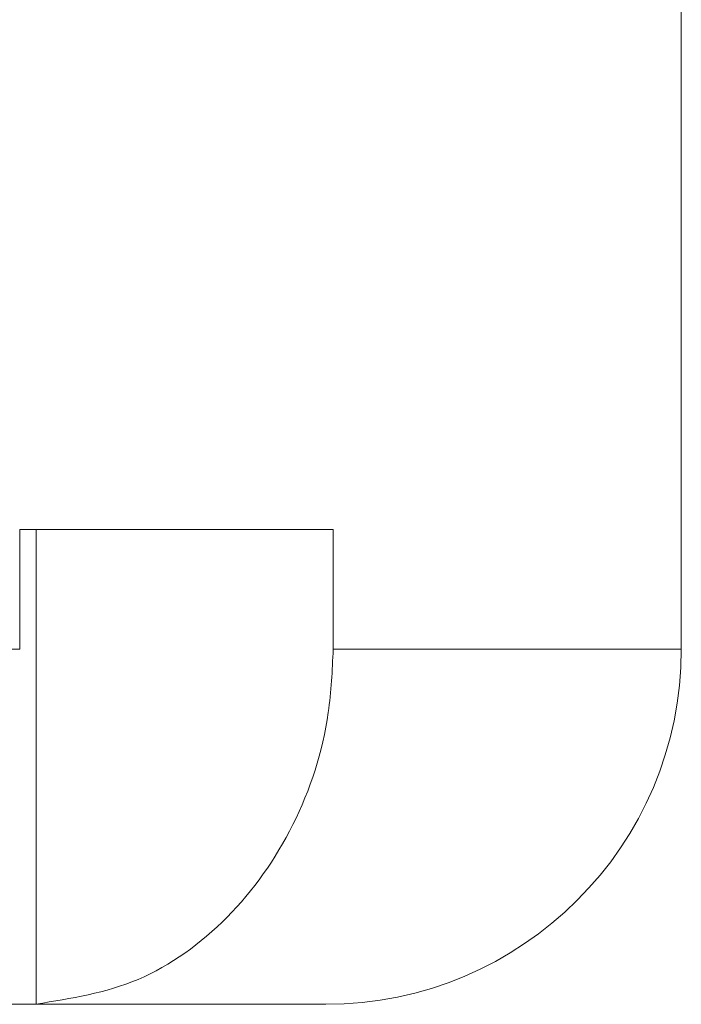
# Model space of a CAD drawing. Header units: inches. Extents: x -3.6 to 22.2, y -7.8 to 16.7.
# Tile 63 of 127: x 7.078 to 7.427, y 2.101 to 2.619. Entities that reach past the tile are written whole.
import ezdxf

# ---------------------------------------------------------------- set-up
doc = ezdxf.new("R2010")
doc.units = ezdxf.units.IN
doc.header["$MEASUREMENT"] = 0

msp = doc.modelspace()

# ---------------------------------------------------------------- linework, layer by layer
at = {"color": 7, "linetype": 'Continuous', "lineweight": 15}
for p, q in [((7.42667, 2.28765), (7.42667, 2.72565)), ((7.24349, 2.35065), (7.07849, 2.35065)), ((7.07849, 2.35065), (7.07849, 2.28765)), ((7.08721, 2.35065), (7.08721, 2.10079)), ((7.24349, 2.35065), (7.24349, 2.28765)), ((5.65417, 2.28765), (7.07849, 2.28765)), ((6.91462, 2.10065), (7.08083, 2.10065)), ((7.08083, 2.10065), (7.08721, 2.10079)), ((7.23967, 2.10065), (7.08083, 2.10065))]:
    msp.add_line(p, q, dxfattribs=at)
at = {"color": 8, "linetype": 'Continuous', "lineweight": 15}
msp.add_line((7.24349, 2.28765), (7.42667, 2.28765), dxfattribs=at)
at = {"color": 7, "linetype": 'Continuous', "lineweight": 15}
msp.add_arc((7.23967, 2.28765), 0.187, 270, 0, dxfattribs=at)
msp.add_open_spline([(7.08721, 2.10079), (7.10546, 2.10368), (7.14196, 2.10947), (7.18967, 2.14405), (7.22481, 2.19335), (7.24147, 2.24438), (7.24297, 2.27649), (7.24349, 2.28765)], degree=3, knots=[0, 0, 0, 0, 0.221192, 0.4424357, 0.66314, 0.8829907, 1, 1, 1, 1], dxfattribs=at)

doc.saveas('drawing.dxf')
